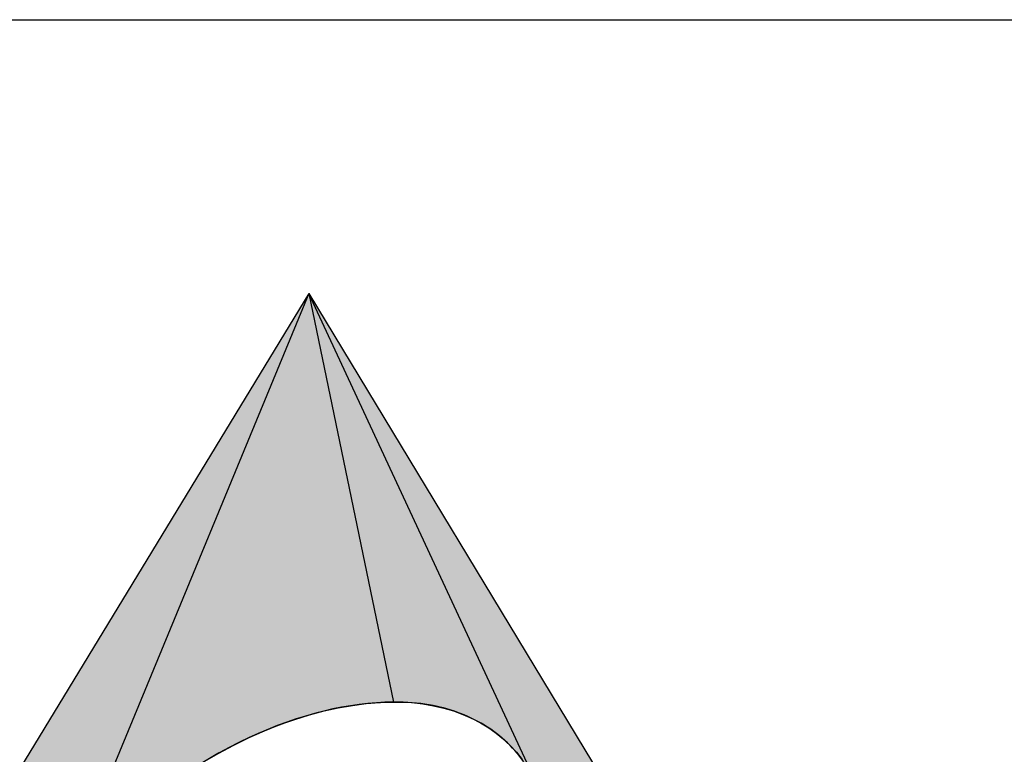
# Model space of a CAD drawing. Extents: x 0 to 841, y 0 to 594.
# Tile 27 of 102: x 608 to 618, y 72 to 80. Entities that reach past the tile are written whole.
import ezdxf

# ---------------------------------------------------------------- set-up
doc = ezdxf.new("R2010")
doc.units = 0
doc.header["$LTSCALE"] = 46.255
doc.header["$MEASUREMENT"] = 0
doc.layers.get('0').update_dxf_attribs({"linetype": 'CONTINUOUS'})

msp = doc.modelspace()

# ---------------------------------------------------------------- linework, layer by layer
at = {"color": 3, "linetype": 'Continuous'}
msp.add_line((601, 80), (826, 80), dxfattribs=at)
at = {"color": 4, "linetype": 'Continuous'}
for p, q in [((610.69001, 76.99666), (604, 66)), ((610.69001, 76.99666), (608.06173, 70.63553)), ((610.69001, 76.99666), (617.34673, 66)), ((613.16865, 71.66728), (610.69001, 76.99666)), ((610.69001, 76.99666), (611.61698, 72.52025)), ((611.33652, 72.5046), (611.05713, 72.46486)), ((611.61602, 72.52018), (611.33652, 72.5046)), ((611.61698, 72.52025), (611.61602, 72.52018)), ((611.61802, 72.5203), (611.61681, 72.52024)), ((611.61914, 72.52035), (611.61773, 72.52029)), ((611.62035, 72.52039), (611.61877, 72.52034)), ((611.62163, 72.52041), (611.61998, 72.52038)), ((611.62441, 72.52046), (611.62139, 72.52041)), ((611.62474, 72.52045), (611.62301, 72.52044)), ((611.63259, 72.52047), (611.62441, 72.52046)), ((611.62849, 72.52047), (611.62474, 72.52045)), ((611.7721, 72.51657), (611.63259, 72.52046)), ((611.90755, 72.50426), (611.7721, 72.51657)), ((612.03868, 72.48371), (611.90755, 72.50426)), ((610.7788, 72.40244), (610.5025, 72.31882)), ((611.05713, 72.46486), (610.7788, 72.40244)), ((612.16518, 72.4551), (612.03868, 72.48371)), ((612.28677, 72.4186), (612.16518, 72.4551)), ((612.40316, 72.37438), (612.28677, 72.4186)), ((610.5025, 72.31882), (610.22918, 72.21546)), ((612.51407, 72.32261), (612.40316, 72.37438)), ((612.6192, 72.26347), (612.51407, 72.32261)), ((610.22918, 72.21546), (609.95979, 72.09384)), ((612.71827, 72.19713), (612.6192, 72.26347)), ((612.811, 72.12376), (612.71827, 72.19713)), ((609.95979, 72.09384), (609.69529, 71.95545)), ((612.89709, 72.04354), (612.811, 72.12376)), ((612.97625, 71.95733), (612.89709, 72.04354)), ((609.69529, 71.95545), (609.43664, 71.80174)), ((613.04791, 71.86562), (612.97625, 71.95733))]:
    msp.add_line(p, q, dxfattribs=at)
for points in [[(609.52721, 71.85765), (609.69864, 71.95732), (609.86925, 72.04859), (610.03862, 72.13145), (610.20643, 72.20594), (610.37239, 72.27215), (610.53629, 72.33018), (610.69794, 72.38017), (610.85722, 72.42228), (611.01404, 72.45667), (611.16834, 72.48349), (611.3201, 72.50292), (611.46932, 72.5151), (611.61602, 72.52018), (611.63259, 72.52047), (611.69401, 72.51981), (611.81864, 72.51332), (611.93942, 72.50008), (612.05613, 72.4803), (612.16859, 72.4542), (612.27662, 72.42201), (612.38004, 72.38394), (612.47872, 72.34021), (612.57254, 72.29103), (612.66138, 72.2366), (612.74515, 72.17709), (612.82374, 72.11269), (612.89709, 72.04354), (612.96585, 71.96948), (613.02955, 71.89057)], [(611.61602, 72.52018), (611.52422, 72.51782), (611.43143, 72.51267), (611.33764, 72.50471), (611.24283, 72.4939), (611.14701, 72.48021), (611.05018, 72.46358), (610.95235, 72.44399), (610.85352, 72.42138), (610.75372, 72.39573), (610.65296, 72.36699), (610.55128, 72.33512), (610.4487, 72.30008), (610.34527, 72.26183), (610.24103, 72.22036), (610.13604, 72.17562), (610.03037, 72.12759), (609.92409, 72.07626), (609.81728, 72.02162), (609.71003, 71.96365), (609.60245, 71.90238)], [(612.89709, 72.04354), (612.86899, 72.07118), (612.84007, 72.09811), (612.81034, 72.12432), (612.77981, 72.1498), (612.74848, 72.17454), (612.71635, 72.19853), (612.68344, 72.22175), (612.64974, 72.24421), (612.61526, 72.26589), (612.58001, 72.28677), (612.54399, 72.30685), (612.50721, 72.32611), (612.46968, 72.34455), (612.4314, 72.36214), (612.39239, 72.37888), (612.35265, 72.39476), (612.31218, 72.40976), (612.271, 72.42387), (612.22912, 72.43707), (612.18654, 72.44936), (612.14328, 72.46071), (612.09934, 72.47112), (612.05474, 72.48058), (612.00949, 72.48906), (611.9636, 72.49656), (611.91708, 72.50306), (611.86994, 72.50856), (611.82221, 72.51303), (611.77388, 72.51646), (611.72498, 72.51885), (611.67552, 72.52018), (611.63259, 72.52047)], [(612.99967, 71.92898), (612.97511, 71.95868), (612.94982, 71.98767), (612.92382, 72.01596), (612.89709, 72.04354)]]:
    msp.add_lwpolyline(points, dxfattribs=at)
for points in [[(604, 66.00001), (610.69001, 76.99666), (608.06173, 70.63553)], [(608.06173, 70.63553), (610.69001, 76.99666), (608.26503, 70.85295)], [(608.47956, 71.06341), (608.26503, 70.85295), (610.69001, 76.99666)], [(608.70529, 71.26357), (608.47956, 71.06341), (610.69001, 76.99666)], [(608.94068, 71.45433), (608.70529, 71.26357), (610.69001, 76.99666)], [(609.18478, 71.63422), (608.94068, 71.45433), (610.69001, 76.99666)], [(609.43664, 71.80174), (609.18478, 71.63422), (610.69001, 76.99666)], [(609.69529, 71.95545), (609.43664, 71.80174), (610.69001, 76.99666)], [(609.95979, 72.09384), (609.69529, 71.95545), (610.69001, 76.99666)], [(610.22918, 72.21546), (609.95979, 72.09384), (610.69001, 76.99666)], [(610.5025, 72.31882), (610.22918, 72.21546), (610.69001, 76.99666)], [(610.7788, 72.40244), (610.5025, 72.31882), (610.69001, 76.99666)], [(610.69001, 76.99666), (617.34673, 66), (613.16865, 71.66728)], [(611.61698, 72.52025), (611.33652, 72.5046), (610.69001, 76.99666)], [(611.33652, 72.5046), (611.05713, 72.46486), (610.69001, 76.99666)], [(611.05713, 72.46486), (610.7788, 72.40244), (610.69001, 76.99666)], [(611.62441, 72.52046), (611.62163, 72.52041), (610.69001, 76.99666)], [(611.62163, 72.52041), (611.62035, 72.52039), (610.69001, 76.99666)], [(611.62035, 72.52039), (611.61914, 72.52035), (610.69001, 76.99666)], [(611.61914, 72.52035), (611.61802, 72.5203), (610.69001, 76.99666)], [(611.61698, 72.52025), (610.69001, 76.99666), (611.61802, 72.5203)], [(611.62441, 72.52046), (610.69001, 76.99666), (611.62591, 72.52046)], [(611.62591, 72.52046), (610.69001, 76.99666), (611.62802, 72.52046)], [(611.62802, 72.52046), (610.69001, 76.99666), (611.63025, 72.52046)], [(611.63025, 72.52046), (610.69001, 76.99666), (611.63259, 72.52046)], [(611.63259, 72.52046), (610.69001, 76.99666), (611.7721, 72.51657)], [(611.7721, 72.51657), (610.69001, 76.99666), (611.90755, 72.50426)], [(611.90755, 72.50426), (610.69001, 76.99666), (612.03868, 72.48371)], [(612.03868, 72.48371), (610.69001, 76.99666), (612.16518, 72.4551)], [(612.16518, 72.4551), (610.69001, 76.99666), (612.28677, 72.4186)], [(612.28677, 72.4186), (610.69001, 76.99666), (612.40316, 72.37438)], [(612.40316, 72.37438), (610.69001, 76.99666), (612.51407, 72.32261)], [(612.51407, 72.32261), (610.69001, 76.99666), (612.6192, 72.26347)], [(612.6192, 72.26347), (610.69001, 76.99666), (612.71827, 72.19713)], [(612.71827, 72.19713), (610.69001, 76.99666), (612.811, 72.12376)], [(612.811, 72.12376), (610.69001, 76.99666), (612.89709, 72.04354)], [(612.89709, 72.04354), (610.69001, 76.99666), (612.97625, 71.95733)], [(612.97625, 71.95733), (610.69001, 76.99666), (613.04791, 71.86562)], [(613.04791, 71.86562), (610.69001, 76.99666), (613.11204, 71.7688)], [(610.69001, 76.99666), (613.16865, 71.66728), (613.11204, 71.7688)], [(611.61602, 72.52018), (611.33652, 72.5046), (611.61698, 72.52025)], [(611.62298, 72.52044), (611.62163, 72.52041), (611.62441, 72.52046)]]:
    msp.add_solid(points, dxfattribs=at)

doc.saveas('drawing.dxf')
